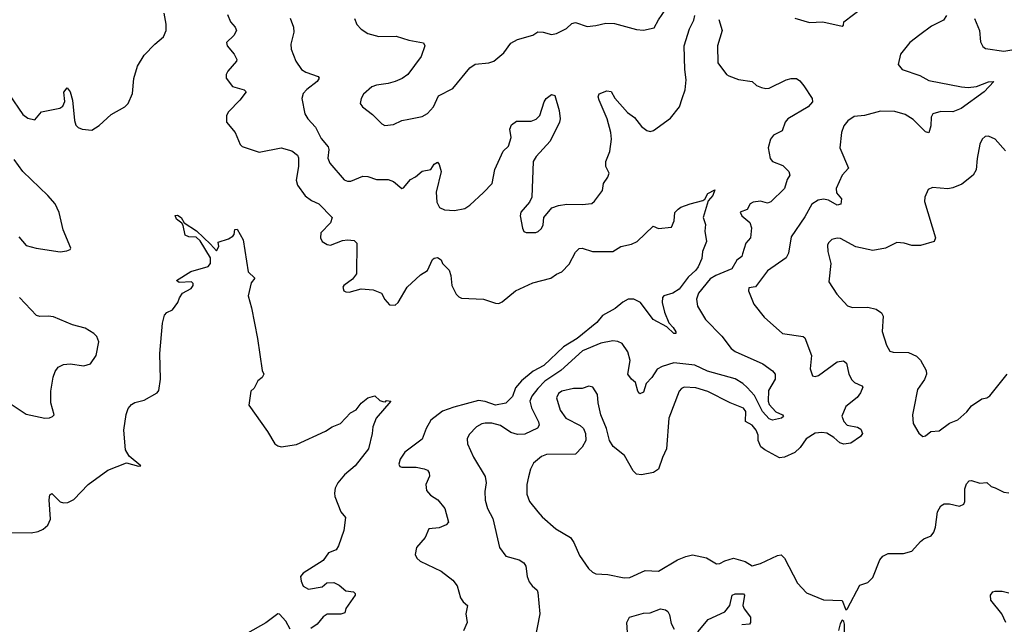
# Model space of a CAD drawing. Extents: x 2133461 to 2293071, y 753526 to 916327.
# Tile 132 of 256: x 2187407 to 2193198, y 844014 to 847568. Entities that reach past the tile are written whole.
import ezdxf

# ---------------------------------------------------------------- set-up
doc = ezdxf.new("R2010")
doc.units = 0

msp = doc.modelspace()

# ---------------------------------------------------------------- linework, layer by layer
at = {"layer": '0CON10XD'}
for points in [[(2189376.7, 847575), (2189389.5, 847539.5), (2189415, 847513.3), (2189455, 847486.2), (2189519.5, 847469.5), (2189622.1, 847472.1), (2189695, 847447.1), (2189781.7, 847431.7), (2189789.2, 847415), (2189767.6, 847352.4), (2189690, 847245), (2189657.4, 847222.6), (2189615.5, 847204.5), (2189575, 847192.9), (2189505, 847184), (2189477.3, 847172.7), (2189429.5, 847130.5), (2189416.2, 847105), (2189410, 847075), (2189422.5, 847055), (2189481.7, 847011.7), (2189535.9, 846955.9), (2189555, 846946.2), (2189605, 846952.5), (2189655, 846975.7), (2189695, 846984.2), (2189775, 847000), (2189805, 847017.5), (2189840, 847055), (2189870, 847120), (2189955, 847163.8), (2190055, 847286), (2190085, 847305.8), (2190165.9, 847314.1), (2190195.7, 847324.3), (2190255, 847374), (2190295, 847429.2), (2190335, 847451.1), (2190425, 847477.5), (2190455, 847496.2), (2190485, 847495.4), (2190535, 847481.9), (2190565, 847487.1), (2190623.2, 847516.8), (2190655, 847545.8), (2190675, 847552.5), (2190745, 847528.6), (2190796.4, 847533.6), (2190855, 847548.1), (2190905, 847546.5), (2191035, 847511.4), (2191075, 847506.2), (2191138.8, 847521.2), (2191165, 847566.7), (2191228, 847662)], [(2188267.4, 847542.6), (2188255.9, 847605.9)], [(2191966.8, 847576.8), (2192052.6, 847552.6), (2192130, 847555), (2192245, 847530), (2192252.5, 847535), (2192254.1, 847555.9), (2192367.4, 847642.6)], [(2188629.3, 847599.3), (2188645.8, 847555), (2188675, 847523.8), (2188682.5, 847505), (2188666, 847475), (2188624.2, 847435), (2188628, 847415), (2188669.2, 847365), (2188684.2, 847335), (2188682, 847325), (2188630.8, 847265), (2188622, 847245), (2188622, 847225), (2188658.8, 847175), (2188726.6, 847156.6), (2188738.8, 847145), (2188702, 847095), (2188635, 847026.7), (2188624.2, 847005.8), (2188623.3, 846965), (2188673.3, 846905), (2188703.3, 846835), (2188715, 846823.3), (2188815, 846789.4), (2188945, 846814.2), (2189006.6, 846796.6), (2189041.3, 846771.3), (2189047, 846757), (2189046.9, 846705), (2189032.5, 846625), (2189040, 846595), (2189085, 846532.5), (2189123.8, 846505), (2189166.2, 846486.2), (2189243.8, 846405), (2189235.5, 846374.5), (2189178.8, 846315), (2189176.2, 846285), (2189186.7, 846265), (2189215, 846246), (2189235, 846242.9), (2189305, 846269.4), (2189335, 846273.1), (2189375, 846270), (2189390, 846255), (2189387.1, 846075), (2189365, 846043.3), (2189312.5, 846005), (2189307.5, 845995), (2189312.5, 845975), (2189325, 845967.5), (2189345, 845966.7), (2189415, 845986), (2189485, 845979.2), (2189535, 845960), (2189555, 845922.5), (2189581.7, 845891.7), (2189615, 845890), (2189632.5, 845905), (2189686, 845995), (2189765, 846068.8), (2189805.7, 846094.3), (2189835, 846157.5), (2189845, 846166.7), (2189865, 846170), (2189885, 846156.7), (2189893.8, 846135), (2189932.5, 846095), (2189943.3, 846065), (2189948.8, 846005), (2189974.5, 845954.5), (2189989.7, 845939.7), (2190005, 845930.8), (2190134.3, 845924.3), (2190205, 845900.8), (2190225, 845900), (2190245, 845910), (2190323.8, 845975), (2190425, 846021.9), (2190531.7, 846048.3), (2190565, 846072.9), (2190595, 846085.8), (2190638.5, 846131.5), (2190675, 846201.2), (2190697, 846223), (2190715, 846225.7), (2190775, 846205.7), (2190896.4, 846206.4), (2190943.3, 846235), (2191005, 846249.5), (2191038, 846265), (2191132.5, 846355), (2191165, 846340), (2191240.7, 846349.3), (2191256.2, 846385), (2191260, 846435), (2191280, 846455), (2191295, 846466), (2191350, 846485), (2191425.6, 846504.4), (2191437.3, 846512.7), (2191454.3, 846545.7), (2191495, 846567.5), (2191484, 846535), (2191456.4, 846503.6), (2191427.5, 846405), (2191440.6, 846365), (2191437.5, 846325), (2191446.9, 846265), (2191423.8, 846206.2), (2191419.2, 846165), (2191398.3, 846115), (2191384.1, 846095), (2191338.8, 846055), (2191285, 845984.7), (2191249.3, 845960.7), (2191195.7, 845945), (2191188.5, 845935), (2191185.5, 845905), (2191199.5, 845849.5), (2191225.6, 845785.6), (2191249.5, 845759.5), (2191266, 845734), (2191265.7, 845724.3), (2191255, 845724.2), (2191212.2, 845762.2), (2191132.5, 845805), (2191058, 845905), (2191020, 845925), (2190985, 845925.3), (2190955, 845908.4), (2190910.2, 845869.8), (2190835, 845828.9), (2190801.2, 845788.8), (2190686.5, 845695), (2190604.7, 845645), (2190489.3, 845535), (2190427.6, 845502.4), (2190358.9, 845445), (2190323.3, 845405), (2190305, 845352.5), (2190266.8, 845313.2), (2190205, 845302.5), (2190145, 845324.2), (2190105, 845329.6), (2189959.4, 845290.6), (2189893.6, 845266.4), (2189825.5, 845214.5), (2189796.9, 845165), (2189775, 845102), (2189671.4, 845025), (2189644.4, 844985), (2189636.2, 844955), (2189642.5, 844942.5), (2189655, 844938), (2189737.9, 844937.9), (2189785, 844928.6), (2189805, 844919.2), (2189815.7, 844905), (2189818.1, 844885), (2189795.7, 844835), (2189800.3, 844800.3), (2189823, 844773), (2189866.5, 844746.5), (2189906.7, 844695), (2189928.8, 844615), (2189915, 844598.8), (2189875, 844582), (2189814, 844575), (2189791.2, 844525), (2189740, 844465), (2189733.3, 844425), (2189742.9, 844402.9), (2189763.3, 844385), (2189885, 844327.1), (2189955, 844274), (2189980.3, 844240.3), (2190000.5, 844170.5), (2190015.8, 844145.8), (2190041.2, 844125), (2190030.8, 844075), (2190038.8, 844025), (2190018, 843975)], [(2188997.1, 847577.1), (2189018.1, 847525), (2189020, 847495), (2189000.8, 847425), (2189004.2, 847395), (2189030.8, 847325), (2189064, 847275), (2189089.1, 847259.1), (2189163.3, 847235), (2189168.8, 847225), (2189155.8, 847205), (2189095, 847156.9)], [(2189095, 847156.9), (2189074.4, 847135), (2189066.7, 847105), (2189084.6, 847014.6), (2189101.4, 846985), (2189146.3, 846936.3), (2189179.8, 846869.8), (2189220.6, 846820.6), (2189224.5, 846805), (2189219.5, 846755), (2189231.1, 846725), (2189315, 846627.1), (2189335, 846618.1), (2189355, 846618.9), (2189425, 846648.6), (2189455, 846645.7), (2189505, 846629.2), (2189575, 846628), (2189605, 846616.2), (2189655, 846576.7), (2189665, 846580), (2189705, 846629.2), (2189735, 846644.3), (2189775, 846678.5), (2189825, 846686.7), (2189845, 846718), (2189865, 846730.8), (2189875, 846717.5), (2189886.7, 846675), (2189856, 846555), (2189860.8, 846495), (2189876.7, 846465), (2189905, 846450.8), (2189965, 846445.7), (2190025, 846458.1), (2190055, 846478.6), (2190135, 846552.7), (2190185.5, 846605), (2190202.1, 846687.9), (2190250.6, 846795), (2190281.9, 846825), (2190297.5, 846875), (2190288.8, 846925), (2190299.3, 846950.7), (2190328, 846972), (2190415, 846972.2), (2190445, 846982.9), (2190467.1, 847005), (2190492, 847085), (2190503.8, 847105), (2190535, 847127.5), (2190555, 847122.5), (2190579.4, 847035), (2190585.6, 846985), (2190582.5, 846965), (2190526.3, 846853.7), (2190445, 846764), (2190427.1, 846735), (2190419.5, 846525), (2190405.6, 846495), (2190355, 846436.2), (2190350, 846415), (2190363.3, 846343.3), (2190372.9, 846322.9), (2190385, 846316.2), (2190442.5, 846317.5), (2190457.3, 846322.7), (2190475, 846340), (2190485, 846362.5), (2190490, 846405), (2190537.6, 846462.4), (2190575, 846476.7), (2190625, 846484.5), (2190715, 846480.8), (2190771.7, 846488.3), (2190788.6, 846501.4), (2190833.8, 846565), (2190841.2, 846605), (2190867, 846643), (2190874, 846665), (2190854.3, 846704.3), (2190854.2, 846735), (2190877, 846793), (2190888.6, 846865), (2190884.4, 846904.4), (2190863.1, 846985), (2190814.2, 847095), (2190808.8, 847115), (2190815, 847132.5), (2190860.7, 847149.3), (2190885, 847146.7), (2190907, 847107), (2190982, 847022), (2191023.2, 846993.2), (2191065, 846941.2), (2191096.4, 846916.4), (2191115, 846911.2), (2191135, 846916.7), (2191235, 846990), (2191286.7, 847055), (2191304, 847104), (2191321.2, 847155), (2191326.8, 847215), (2191318.6, 847275), (2191314.6, 847415), (2191346.5, 847515), (2191371.8, 847565), (2191376.9, 847593.1)], [(2191518.3, 847568.3), (2191539.2, 847505), (2191510.6, 847415), (2191512.2, 847315), (2191565, 847245.8), (2191577.6, 847237.6), (2191635, 847215.8), (2191714.2, 847204.2), (2191741.3, 847181.3), (2191769.3, 847169.3), (2191795, 847163.3), (2191816, 847166), (2191915, 847215.4), (2191945, 847222.7), (2191975, 847221.8), (2191995, 847208.8), (2192019.6, 847179.6), (2192067, 847105), (2192070.8, 847085), (2192045, 847055.4), (2191924.2, 846985.8), (2191910, 846965), (2191891.1, 846915), (2191840, 846890), (2191823.4, 846866.6), (2191809.2, 846815), (2191821.2, 846751.2), (2191835, 846734.5), (2191895, 846711.9), (2191930, 846675), (2191937.5, 846655), (2191921.9, 846628.1), (2191904.7, 846575.3), (2191825, 846496.5), (2191805, 846488.9), (2191765, 846501.9), (2191720, 846495), (2191702.7, 846485), (2191685, 846451.4), (2191645, 846437.5), (2191655, 846414.4), (2191701.2, 846375), (2191710.9, 846345), (2191705, 846286.7), (2191677.5, 846255), (2191658.6, 846191.4), (2191654.1, 846175.9), (2191625, 846153.8), (2191596, 846104), (2191501.2, 846065), (2191468.6, 846045), (2191399.1, 845960.9), (2191388.5, 845925), (2191394.5, 845885), (2191440, 845805), (2191537, 845707), (2191591.1, 845635), (2191615, 845617.9), (2191777.8, 845545), (2191835, 845504.5), (2191851.2, 845485), (2191849.5, 845455), (2191810.9, 845389.1), (2191808.2, 845325), (2191815.3, 845305.3), (2191855, 845262), (2191893.8, 845245), (2191900, 845235), (2191886.7, 845225), (2191835, 845214.7), (2191815, 845222.1), (2191775, 845264.5), (2191728.8, 845358.8), (2191685, 845406.1), (2191659.4, 845429.4), (2191615, 845456.4), (2191452.3, 845502.3), (2191377.3, 845537.3), (2191255, 845551.2), (2191185, 845530), (2191156.1, 845513.9), (2191124.4, 845465), (2191091.3, 845428.7), (2191075, 845378.8), (2191055, 845368.8), (2191042.9, 845385), (2191028, 845435), (2191005, 845454.3), (2190983.3, 845485), (2190997.1, 845565), (2190984, 845615), (2190950.6, 845665), (2190925, 845676.9), (2190895, 845680), (2190825, 845666.8), (2190717.6, 845622.4), (2190589.2, 845505), (2190496, 845444), (2190455, 845399.6), (2190420, 845355), (2190407.2, 845325), (2190416.7, 845286.7), (2190458.5, 845205), (2190462.7, 845185), (2190453.1, 845166.9), (2190378, 845132), (2190335, 845129.2), (2190295, 845140.7), (2190235, 845182.7), (2190183.1, 845196.9), (2190145, 845196.5), (2190125, 845192.5), (2190094.3, 845175), (2190049.7, 845130.3), (2190039.2, 845105), (2190040.8, 845075), (2190075.5, 844995.5), (2190145, 844882.5), (2190150.6, 844845), (2190142.2, 844795), (2190144.6, 844744.6), (2190158.5, 844695), (2190189.5, 844635), (2190229.2, 844465), (2190266.2, 844415), (2190345, 844392.5), (2190371.2, 844375), (2190384, 844355), (2190392.5, 844295), (2190404.3, 844264.3), (2190420.3, 844240.3), (2190450, 844215), (2190455, 844200), (2190465.8, 844075), (2190436.7, 843925)], [(2192858.1, 847591.9), (2192839.5, 847565), (2192770.6, 847529.4), (2192701, 847479), (2192642.2, 847435), (2192588.1, 847365), (2192574.3, 847305), (2192598, 847275), (2192700.5, 847240.5), (2192755, 847210), (2192946, 847174), (2192985, 847170), (2193035, 847175.3), (2193105, 847203.8), (2193136, 847205), (2193080.4, 847145), (2192944.7, 847045.3), (2192895, 847026.8), (2192825, 847028), (2192778, 847015), (2192768.1, 846995), (2192766.9, 846945), (2192755, 846902.5), (2192735, 846908), (2192662.1, 846982.1), (2192615, 847011.1), (2192555, 847027.7), (2192469.8, 847030.2), (2192375, 847005.5), (2192315, 847000), (2192276.8, 846973.2), (2192253.8, 846945), (2192240, 846905), (2192230.6, 846815), (2192282, 846695), (2192244.5, 846655), (2192208.7, 846575), (2192211.2, 846551.2), (2192240, 846515), (2192235.7, 846484.3), (2192215, 846478), (2192165, 846507.1), (2192135, 846513.3), (2192102.9, 846507.1), (2192066.3, 846483.7), (2192025, 846409.2), (2191945, 846291.2), (2191928.9, 846195), (2191915, 846169.2), (2191805, 846091.8), (2191735, 845997.1), (2191695, 845992.5), (2191694.3, 845975), (2191725.5, 845895), (2191785, 845819.2), (2191892.7, 845722.7), (2192015, 845705.7), (2192025, 845698.8), (2192063.3, 845595), (2192056.6, 845516.6), (2192070, 845475), (2192085, 845470), (2192105, 845476), (2192215, 845557.5), (2192252.7, 845562.7), (2192269.1, 845549.1), (2192284.5, 845484.5), (2192301.8, 845451.8), (2192316.2, 845435), (2192360, 845415), (2192365, 845407.5), (2192352.5, 845375), (2192332.4, 845347.6), (2192266.2, 845295), (2192242.2, 845237.8), (2192255, 845205.8), (2192274.3, 845185), (2192335, 845172.9), (2192355, 845161.8), (2192363.9, 845135), (2192352.6, 845117.4), (2192295, 845078.6), (2192255, 845073.1), (2192231, 845081), (2192195, 845112.5), (2192155, 845136.9), (2192125, 845141.1), (2192085, 845137.1), (2192032, 845105), (2191997, 845053), (2191965.4, 845024.6), (2191905, 844995.7), (2191875, 844992.5), (2191789.1, 845039.1), (2191767, 845057), (2191750.8, 845095), (2191750.6, 845125), (2191738.2, 845155), (2191714.3, 845185), (2191675.6, 845205.6), (2191677.1, 845265), (2191663.3, 845285), (2191586.2, 845315), (2191455, 845383.3), (2191383.5, 845403.5), (2191315, 845408.2), (2191299.4, 845400.6), (2191285.9, 845384.1), (2191225.5, 845225), (2191210.6, 845045), (2191186.7, 844995), (2191165, 844926), (2191135, 844905.6), (2191065, 844893.3), (2191035, 844895.8), (2191015, 844916.2), (2190965, 845006.2), (2190898.3, 845058.3), (2190875.8, 845095), (2190858, 845165), (2190825.8, 845245), (2190810, 845315), (2190806.2, 845365), (2190778.3, 845408.3), (2190755, 845412.9), (2190715, 845400.5), (2190665, 845399.6), (2190595, 845384.6), (2190575, 845370.9), (2190564.7, 845345), (2190585, 845272.5), (2190619.2, 845225), (2190703.2, 845183.2), (2190723.8, 845165), (2190735.7, 845135), (2190737.1, 845095), (2190714.2, 845055), (2190675, 845014.3), (2190505, 845012.9), (2190475, 845000), (2190428.3, 844961.7), (2190410.6, 844925), (2190399.5, 844880.5), (2190390.5, 844835), (2190388.9, 844778.9), (2190405.5, 844735.5), (2190454.2, 844675), (2190479.2, 844645), (2190560.8, 844575), (2190645.7, 844525), (2190666.7, 844495), (2190698.6, 844418.6), (2190752.6, 844342.6), (2190775, 844320), (2190795, 844310), (2190867, 844307), (2190962.3, 844287.7), (2190995, 844289.4), (2191085, 844330), (2191165, 844325.8), (2191276.7, 844393.3), (2191325, 844413.3), (2191365, 844421.5), (2191446.7, 844405), (2191505, 844369.2), (2191525, 844370.8), (2191553.4, 844386.6), (2191605, 844402), (2191673, 844383), (2191715, 844358.6), (2191765, 844370.5), (2191865, 844418.6), (2191885, 844422), (2191905, 844403.3), (2191982.5, 844255), (2192035, 844198.8), (2192135, 844157.5), (2192243.6, 844153.6), (2192265, 844100), (2192275, 844107.5), (2192348.8, 844245), (2192395, 844260), (2192425, 844288.8), (2192465, 844392.5), (2192483.3, 844415), (2192515, 844430), (2192605, 844430), (2192655, 844443.8), (2192705, 844501.2), (2192725, 844516.7), (2192767.5, 844535), (2192783.8, 844555), (2192794.2, 844585.8), (2192805.8, 844674.2), (2192825, 844711.2), (2192845, 844721.2), (2192875, 844722), (2192935, 844708.8), (2192959.5, 844720.5), (2192966, 844735), (2192965, 844810), (2192975, 844840), (2192991.7, 844858.3), (2193005, 844860), (2193054.1, 844844.1), (2193095, 844846.7), (2193120, 844825), (2193144, 844816), (2193195, 844790), (2193225, 844786.2)], [(2193021.8, 847575), (2193051.9, 847505), (2193058.7, 847438.7), (2193071.3, 847411.3), (2193087.9, 847397.9), (2193195, 847382.7), (2193334, 847406)], [(2187345, 847128.1), (2187425, 847010), (2187455, 846990), (2187495, 846980), (2187535, 847027.1), (2187642.7, 847047.3), (2187660.9, 847059.1), (2187672.7, 847087.3), (2187667, 847143), (2187687, 847167), (2187703.6, 847143.6), (2187716.7, 847095), (2187729.4, 846975), (2187737.9, 846947.9), (2187750, 846935), (2187775, 846924.2), (2187831.7, 846918.3), (2187875, 846946.2), (2187945, 847010), (2188025, 847056), (2188044.2, 847075), (2188071.1, 847135), (2188077.6, 847222.4), (2188100, 847295), (2188139.7, 847360.3), (2188201.2, 847425), (2188253, 847467), (2188268.9, 847505), (2188267.4, 847542.6)], [(2193205, 846796.9), (2193145, 846865.4), (2193105.8, 846884.2), (2193085, 846880.8), (2193067.5, 846865), (2193053.7, 846836.3), (2193037.6, 846752.4), (2193032.5, 846685), (2193015.7, 846654.3), (2192948.3, 846601.7), (2192895, 846580), (2192865, 846573.8), (2192775, 846581.2), (2192750.7, 846569.3), (2192730, 846525), (2192729.3, 846499.3), (2192792.5, 846285), (2192786.4, 846263.6), (2192705, 846240), (2192655, 846241.2), (2192610, 846255), (2192565, 846258), (2192500, 846225), (2192425, 846212), (2192325, 846233.1), (2192235, 846282), (2192215, 846284), (2192184.3, 846275.7), (2192163.2, 846256.8), (2192157.7, 846242.3), (2192160, 846205), (2192177.1, 846135), (2192166.4, 846026.4), (2192213.8, 845955), (2192275, 845886.2), (2192305.9, 845875.9), (2192395, 845877.8), (2192445, 845865.6), (2192475.8, 845845), (2192485.7, 845825), (2192479.5, 845735), (2192504.5, 845654.5), (2192525, 845620), (2192544.5, 845614.5), (2192635, 845612.7), (2192680.8, 845590.8), (2192705, 845567.1), (2192739.4, 845505), (2192740.6, 845485), (2192727.9, 845452.1), (2192688, 845395), (2192665.9, 845284.1), (2192657.5, 845245), (2192661.2, 845195), (2192695, 845137.5), (2192718.3, 845118.3), (2192735, 845122.5), (2192765, 845148), (2192815, 845151.2), (2192875, 845196), (2192925, 845215.7), (2192977.2, 845262.8), (2193005, 845297.5), (2193065, 845338.6), (2193095, 845346), (2193112.1, 845357.9), (2193215, 845484.2)], [(2187402.6, 846292.6), (2187445, 846241.2), (2187504.1, 846224.1), (2187645.8, 846204.2), (2187685, 846208.8), (2187703.3, 846216.7), (2187707.5, 846225), (2187662.6, 846332.6), (2187638.9, 846435), (2187614.6, 846485), (2187572.5, 846535), (2187424.4, 846675), (2187375, 846746)], [(2187286.8, 844553.2), (2187475, 844551.9), (2187515, 844559.4), (2187545, 844572.9), (2187572.6, 844597.4), (2187587.6, 844632.4), (2187580.5, 844745), (2187584.5, 844775.5), (2187595, 844783.8), (2187645, 844734), (2187665, 844728), (2187689.7, 844730.3), (2187725, 844748), (2187810, 844835), (2187925, 844920), (2188035, 844962.5), (2188105, 844943.3), (2188120, 844945), (2188051.7, 845001.7), (2188029.3, 845039.3), (2188020, 845155), (2188033.4, 845246.6), (2188045, 845282.5), (2188064.2, 845305.8), (2188085, 845318), (2188138.3, 845331.7), (2188215, 845373.8), (2188225, 845387.5), (2188235.8, 845455), (2188230.8, 845605), (2188246.7, 845785), (2188258.3, 845831.7), (2188273, 845847), (2188305, 845862.5), (2188336.7, 845905), (2188346.4, 845933.6), (2188365, 845960), (2188415, 845987.5), (2188427.5, 846005), (2188427, 846017), (2188417, 846027), (2188345, 846022.5), (2188330, 846035), (2188413, 846087), (2188515, 846118), (2188530, 846135), (2188528.5, 846168.5), (2188468.5, 846268.5), (2188445, 846289.4), (2188401.9, 846291.9), (2188381.1, 846301.1), (2188368.3, 846358.3), (2188361.2, 846371.2), (2188330, 846395), (2188322.1, 846417.9), (2188335, 846418.6), (2188357.5, 846405), (2188373.6, 846373.6), (2188447.7, 846327.7), (2188529.4, 846249.4), (2188565, 846210), (2188577.5, 846235), (2188575, 846260), (2188635, 846280), (2188660, 846295), (2188667.5, 846305), (2188672.5, 846335), (2188685, 846336.7), (2188722, 846275), (2188751.2, 846085), (2188789.3, 846049.3), (2188768.3, 846021.7), (2188750, 845945), (2188770, 845875), (2188805.8, 845695), (2188832.5, 845505), (2188842.5, 845485), (2188832.5, 845465), (2188807.5, 845445), (2188785, 845402.5), (2188766.4, 845383.6), (2188755, 845302.5), (2188865, 845147.5), (2188907.5, 845075), (2188925, 845062.5), (2188945, 845057.5), (2189035, 845070), (2189205, 845150), (2189244.3, 845175.7), (2189293.3, 845195), (2189352.1, 845257.9), (2189385.5, 845274.5), (2189415, 845314), (2189455, 845346.2), (2189495, 845357.5), (2189525, 845330), (2189543, 845323), (2189557.5, 845322.5), (2189565, 845330), (2189590, 845325), (2189503.3, 845225), (2189484.2, 845175), (2189480.6, 845135), (2189458.9, 845045), (2189380.6, 844945), (2189317.3, 844892.7), (2189278.2, 844845), (2189263.3, 844815), (2189257.5, 844785), (2189260.8, 844765), (2189296.2, 844675), (2189322.3, 844642.3), (2189313.2, 844565), (2189282.5, 844475), (2189267.5, 844452.5), (2189222.3, 844435), (2189191.5, 844388.5), (2189074, 844315), (2189059.2, 844295), (2189062.3, 844267.7), (2189075, 844238.8), (2189105, 844220), (2189185, 844234.2), (2189212.5, 844257.5), (2189255, 844260), (2189286.2, 844245), (2189325, 844210), (2189370, 844205), (2189380, 844195), (2189380, 844185), (2189325, 844107.5), (2189318.8, 844081.2), (2189295, 844074.2), (2189215, 844073.5), (2189192.1, 844057.9), (2189156, 844014), (2189120.2, 843989.8)], [(2187316, 845335), (2187445, 845250), (2187555, 845226.2), (2187583, 845227), (2187600, 845235), (2187610, 845245), (2187590, 845315), (2187589.2, 845385), (2187603.2, 845466.8), (2187615, 845500), (2187633.8, 845525), (2187665, 845542), (2187704.1, 845545.9), (2187785, 845534.2), (2187824.1, 845545.9), (2187856, 845595), (2187873.3, 845675), (2187860, 845705), (2187843.9, 845723.9), (2187792.5, 845755), (2187717.5, 845775), (2187605, 845820.8), (2187575, 845825.7), (2187525, 845822.5), (2187505, 845830), (2187406, 845935)], [(2191395, 843970), (2191456.9, 844043.1), (2191555, 844086.4), (2191583.2, 844125), (2191598.1, 844185), (2191615, 844193.8), (2191663.2, 844193.2), (2191670.8, 844185), (2191660.4, 844125), (2191668.2, 844105), (2191706, 844055), (2191706.2, 844025), (2191700, 844015), (2191655, 844010.6)], [(2193207.1, 844025), (2193184.2, 844075), (2193119.4, 844155), (2193117.1, 844185), (2193131.2, 844205), (2193145, 844209.5), (2193185, 844208.5), (2193225, 844198.8)], [(2188997.5, 843985), (2188972.6, 844032.6), (2188935, 844073.8), (2188925, 844076), (2188855, 844023.1), (2188747.7, 843962.3)], [(2190981.5, 843965), (2190977.5, 844025), (2190994.2, 844055), (2191075, 844080), (2191115, 844081.5), (2191175, 844104.4), (2191205, 844100), (2191219.1, 844089.1), (2191229.7, 844069.7), (2191239.1, 844019.1), (2191255.7, 843985.7)], [(2192258, 843955), (2192258.8, 844015), (2192255, 844030), (2192245, 844037.5), (2192232.3, 844017.7), (2192222.3, 843977.7)]]:
    msp.add_lwpolyline(points, dxfattribs=at)

doc.saveas('drawing.dxf')
